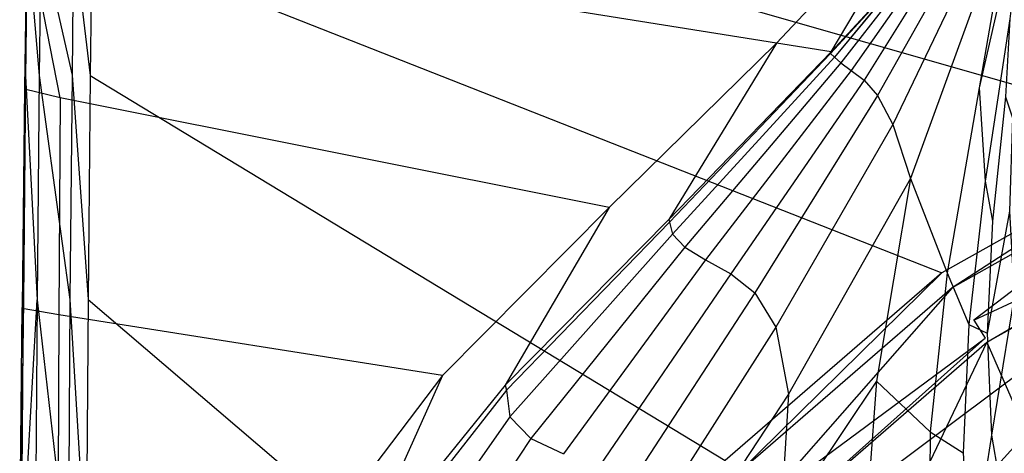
# Model space of a CAD drawing. Extents: x 0 to 0.36, y -0.56 to 0.
# Tile 7 of 24: x 0.001 to 0.104, y -0.216 to -0.17. Entities that reach past the tile are written whole.
import ezdxf

# ---------------------------------------------------------------- set-up
doc = ezdxf.new("R2010")
doc.units = 0
doc.layers.add('L0_WC_N_566010__0___REPLACEMTFO', color=7, linetype='CONTINUOUS')

msp = doc.modelspace()

# ---------------------------------------------------------------- linework, layer by layer
at = {"layer": 'L0_WC_N_566010__0___REPLACEMTFO', "color": 8}
for points, invisible_edges in [([(0.15106, -0.173156, 0.354705), (0.008976, -0.131165, 0.354705), (0.008571, -0.149308, 0.354705), (0.15106, -0.173156, 0.354705)], 13), ([(0.008976, -0.131165, 0.354705), (0.15106, -0.173156, 0.354705), (0.148276, -0.131034, 0.354705), (0.008976, -0.131165, 0.354705)], 14), ([(0.08006, -0.172533, 0.311228), (0.005159, -0.160558, 0.310584), (0.005232, -0.148407, 0.310593), (0.08006, -0.172533, 0.311228)], 14), ([(0.097306, -0.154176, 0.311151), (0.08006, -0.172533, 0.311228), (0.005232, -0.148407, 0.310593), (0.097306, -0.154176, 0.311151)], 14), ([(0.123186, -0.182078, 0.354706), (0.008571, -0.149308, 0.354705), (0.008356, -0.161548, 0.354705), (0.123186, -0.182078, 0.354706)], 13), ([(0.008571, -0.149308, 0.354705), (0.123186, -0.182078, 0.354706), (0.15106, -0.173156, 0.354705), (0.008571, -0.149308, 0.354705)], 14), ([(0.097306, -0.154176, 0.311151), (0.085787, -0.173449, 0.311275), (0.08006, -0.172533, 0.311228), (0.097306, -0.154176, 0.311151)], 13), ([(0.085787, -0.173449, 0.311275), (0.097306, -0.154176, 0.311151), (0.10318, -0.154545, 0.311187), (0.085787, -0.173449, 0.311275)], 14), ([(0.103093, -0.154736, 0.308614), (0.085787, -0.173449, 0.311275), (0.10318, -0.154545, 0.311187), (0.103093, -0.154736, 0.308614)], 14), ([(0.106455, -0.154594, 0.163813), (0.101313, -0.177234, 0.160293), (0.104648, -0.15779, 0.18389), (0.106455, -0.154594, 0.163813)], 14), ([(0.106455, -0.154594, 0.163813), (0.104504, -0.170002, 0.144948), (0.101313, -0.177234, 0.160293), (0.106455, -0.154594, 0.163813)], 14), ([(0.085787, -0.173449, 0.311275), (0.103093, -0.154736, 0.308614), (0.085717, -0.173617, 0.30872), (0.085787, -0.173449, 0.311275)], 13), ([(0.103093, -0.154736, 0.308614), (0.102044, -0.15476, 0.296243), (0.085717, -0.173617, 0.30872), (0.103093, -0.154736, 0.308614)], 14), ([(0.102044, -0.15476, 0.296243), (0.086131, -0.173997, 0.295037), (0.085717, -0.173617, 0.30872), (0.102044, -0.15476, 0.296243)], 14), ([(0.102219, -0.154756, 0.282828), (0.086805, -0.174616, 0.280585), (0.086131, -0.173997, 0.295037), (0.102219, -0.154756, 0.282828)], 14), ([(0.102219, -0.154756, 0.282828), (0.086131, -0.173997, 0.295037), (0.102044, -0.15476, 0.296243), (0.102219, -0.154756, 0.282828)], 14), ([(0.102219, -0.154756, 0.282828), (0.102205, -0.154987, 0.268301), (0.086805, -0.174616, 0.280585), (0.102219, -0.154756, 0.282828)], 14), ([(0.102205, -0.154987, 0.268301), (0.087882, -0.175397, 0.264905), (0.086805, -0.174616, 0.280585), (0.102205, -0.154987, 0.268301)], 14), ([(0.102205, -0.154987, 0.268301), (0.102489, -0.155171, 0.251681), (0.087882, -0.175397, 0.264905), (0.102205, -0.154987, 0.268301)], 14), ([(0.102489, -0.155171, 0.251681), (0.08925, -0.176401, 0.247592), (0.087882, -0.175397, 0.264905), (0.102489, -0.155171, 0.251681)], 14), ([(0.102489, -0.155171, 0.251681), (0.103085, -0.155901, 0.230286), (0.08925, -0.176401, 0.247592), (0.102489, -0.155171, 0.251681)], 14), ([(0.103085, -0.155901, 0.230286), (0.090667, -0.17804, 0.227975), (0.08925, -0.176401, 0.247592), (0.103085, -0.155901, 0.230286)], 14), ([(0.103085, -0.155901, 0.230286), (0.103828, -0.156962, 0.207124), (0.090667, -0.17804, 0.227975), (0.103085, -0.155901, 0.230286)], 14), ([(0.103828, -0.156962, 0.207124), (0.092265, -0.181049, 0.206521), (0.090667, -0.17804, 0.227975), (0.103828, -0.156962, 0.207124)], 14), ([(0.103828, -0.156962, 0.207124), (0.104648, -0.15779, 0.18389), (0.092265, -0.181049, 0.206521), (0.103828, -0.156962, 0.207124)], 14), ([(0.104648, -0.15779, 0.18389), (0.094118, -0.186716, 0.181692), (0.092265, -0.181049, 0.206521), (0.104648, -0.15779, 0.18389)], 14), ([(0.104648, -0.15779, 0.18389), (0.101313, -0.177234, 0.160293), (0.094118, -0.186716, 0.181692), (0.104648, -0.15779, 0.18389)], 14), ([(0.001317, -0.177231, 0.314764), (0.001542, -0.160487, 0.310836), (0.001306, -0.177368, 0.310822), (0.001317, -0.177231, 0.314764)], 13), ([(0.001542, -0.160487, 0.310836), (0.005053, -0.178274, 0.310571), (0.001306, -0.177368, 0.310822), (0.001542, -0.160487, 0.310836)], 13), ([(0.001542, -0.160487, 0.310836), (0.001317, -0.177231, 0.314764), (0.001547, -0.160573, 0.314777), (0.001542, -0.160487, 0.310836)], 14), ([(0.001418, -0.176117, 0.34661), (0.001547, -0.160573, 0.314777), (0.001317, -0.177231, 0.314764), (0.001418, -0.176117, 0.34661)], 13), ([(0.001547, -0.160573, 0.314777), (0.001418, -0.176117, 0.34661), (0.001608, -0.161267, 0.346609), (0.001547, -0.160573, 0.314777)], 14), ([(0.005053, -0.178274, 0.310571), (0.001542, -0.160487, 0.310836), (0.005159, -0.160558, 0.310584), (0.005053, -0.178274, 0.310571)], 14), ([(0.062561, -0.189777, 0.310994), (0.005053, -0.178274, 0.310571), (0.005159, -0.160558, 0.310584), (0.062561, -0.189777, 0.310994)], 14), ([(0.08006, -0.172533, 0.311228), (0.062561, -0.189777, 0.310994), (0.005159, -0.160558, 0.310584), (0.08006, -0.172533, 0.311228)], 14), ([(0.001428, -0.176004, 0.349846), (0.001608, -0.161267, 0.346609), (0.001418, -0.176117, 0.34661), (0.001428, -0.176004, 0.349846)], 13), ([(0.001608, -0.161267, 0.346609), (0.001428, -0.176004, 0.349846), (0.001614, -0.161337, 0.349846), (0.001608, -0.161267, 0.346609)], 14), ([(0.002857, -0.175937, 0.353282), (0.001614, -0.161337, 0.349846), (0.001428, -0.176004, 0.349846), (0.002857, -0.175937, 0.353282)], 13), ([(0.001614, -0.161337, 0.349846), (0.002857, -0.175937, 0.353282), (0.003039, -0.161413, 0.353282), (0.001614, -0.161337, 0.349846)], 14), ([(0.006286, -0.175891, 0.354705), (0.003039, -0.161413, 0.353282), (0.002857, -0.175937, 0.353282), (0.006286, -0.175891, 0.354705)], 13), ([(0.003039, -0.161413, 0.353282), (0.006286, -0.175891, 0.354705), (0.006465, -0.161519, 0.354705), (0.003039, -0.161413, 0.353282)], 14), ([(0.008177, -0.175912, 0.354705), (0.006465, -0.161519, 0.354705), (0.006286, -0.175891, 0.354705), (0.008177, -0.175912, 0.354705)], 13), ([(0.006465, -0.161519, 0.354705), (0.008177, -0.175912, 0.354705), (0.008356, -0.161548, 0.354705), (0.006465, -0.161519, 0.354705)], 14), ([(0.097396, -0.196622, 0.354705), (0.008356, -0.161548, 0.354705), (0.008177, -0.175912, 0.354705), (0.097396, -0.196622, 0.354705)], 13), ([(0.008356, -0.161548, 0.354705), (0.097396, -0.196622, 0.354705), (0.123186, -0.182078, 0.354706), (0.008356, -0.161548, 0.354705)], 14), ([(0.104504, -0.170002, 0.144948), (0.101925, -0.186991, 0.137085), (0.101313, -0.177234, 0.160293), (0.104504, -0.170002, 0.144948)], 14), ([(0.104504, -0.170002, 0.144948), (0.104069, -0.178153, 0.125337), (0.101925, -0.186991, 0.137085), (0.104504, -0.170002, 0.144948)], 14), ([(0.08006, -0.172533, 0.311228), (0.068796, -0.191021, 0.311005), (0.062561, -0.189777, 0.310994), (0.08006, -0.172533, 0.311228)], 14), ([(0.085787, -0.173449, 0.311275), (0.068796, -0.191021, 0.311005), (0.08006, -0.172533, 0.311228), (0.085787, -0.173449, 0.311275)], 14), ([(0.085787, -0.173449, 0.311275), (0.085717, -0.173617, 0.30872), (0.068796, -0.191021, 0.311005), (0.085787, -0.173449, 0.311275)], 14), ([(0.085717, -0.173617, 0.30872), (0.068876, -0.191303, 0.308218), (0.068796, -0.191021, 0.311005), (0.085717, -0.173617, 0.30872)], 14), ([(0.085717, -0.173617, 0.30872), (0.086131, -0.173997, 0.295037), (0.068876, -0.191303, 0.308218), (0.085717, -0.173617, 0.30872)], 14), ([(0.086131, -0.173997, 0.295037), (0.069187, -0.192564, 0.293824), (0.068876, -0.191303, 0.308218), (0.086131, -0.173997, 0.295037)], 14), ([(0.086131, -0.173997, 0.295037), (0.086805, -0.174616, 0.280585), (0.069187, -0.192564, 0.293824), (0.086131, -0.173997, 0.295037)], 14), ([(0.086805, -0.174616, 0.280585), (0.070469, -0.193913, 0.278543), (0.069187, -0.192564, 0.293824), (0.086805, -0.174616, 0.280585)], 14), ([(0.086805, -0.174616, 0.280585), (0.087882, -0.175397, 0.264905), (0.070469, -0.193913, 0.278543), (0.086805, -0.174616, 0.280585)], 14), ([(0.001418, -0.176117, 0.34661), (0.001317, -0.177231, 0.314764), (0.001197, -0.199545, 0.346609), (0.001418, -0.176117, 0.34661)], 14), ([(0.001211, -0.199473, 0.349846), (0.001418, -0.176117, 0.34661), (0.001197, -0.199545, 0.346609), (0.001211, -0.199473, 0.349846)], 13), ([(0.002643, -0.199433, 0.353282), (0.001428, -0.176004, 0.349846), (0.001211, -0.199473, 0.349846), (0.002643, -0.199433, 0.353282)], 13), ([(0.001418, -0.176117, 0.34661), (0.001211, -0.199473, 0.349846), (0.001428, -0.176004, 0.349846), (0.001418, -0.176117, 0.34661)], 14), ([(0.001428, -0.176004, 0.349846), (0.002643, -0.199433, 0.353282), (0.002857, -0.175937, 0.353282), (0.001428, -0.176004, 0.349846)], 14), ([(0.006073, -0.199409, 0.354705), (0.002857, -0.175937, 0.353282), (0.002643, -0.199433, 0.353282), (0.006073, -0.199409, 0.354705)], 13), ([(0.002857, -0.175937, 0.353282), (0.006073, -0.199409, 0.354705), (0.006286, -0.175891, 0.354705), (0.002857, -0.175937, 0.353282)], 14), ([(0.007965, -0.199424, 0.354705), (0.006286, -0.175891, 0.354705), (0.006073, -0.199409, 0.354705), (0.007965, -0.199424, 0.354705)], 13), ([(0.006286, -0.175891, 0.354705), (0.007965, -0.199424, 0.354705), (0.008177, -0.175912, 0.354705), (0.006286, -0.175891, 0.354705)], 14), ([(0.07468, -0.216292, 0.354705), (0.008177, -0.175912, 0.354705), (0.007965, -0.199424, 0.354705), (0.07468, -0.216292, 0.354705)], 13), ([(0.008177, -0.175912, 0.354705), (0.07468, -0.216292, 0.354705), (0.097396, -0.196622, 0.354705), (0.008177, -0.175912, 0.354705)], 14), ([(0.087882, -0.175397, 0.264905), (0.072636, -0.195251, 0.262395), (0.070469, -0.193913, 0.278543), (0.087882, -0.175397, 0.264905)], 14), ([(0.087882, -0.175397, 0.264905), (0.08925, -0.176401, 0.247592), (0.072636, -0.195251, 0.262395), (0.087882, -0.175397, 0.264905)], 14), ([(0.004918, -0.201016, 0.310554), (0.001053, -0.200347, 0.310791), (0.001306, -0.177368, 0.310822), (0.004918, -0.201016, 0.310554)], 14), ([(0.001068, -0.200259, 0.314735), (0.001306, -0.177368, 0.310822), (0.001053, -0.200347, 0.310791), (0.001068, -0.200259, 0.314735)], 13), ([(0.001317, -0.177231, 0.314764), (0.001068, -0.200259, 0.314735), (0.001197, -0.199545, 0.346609), (0.001317, -0.177231, 0.314764)], 14), ([(0.001306, -0.177368, 0.310822), (0.001068, -0.200259, 0.314735), (0.001317, -0.177231, 0.314764), (0.001306, -0.177368, 0.310822)], 14), ([(0.005053, -0.178274, 0.310571), (0.004918, -0.201016, 0.310554), (0.001306, -0.177368, 0.310822), (0.005053, -0.178274, 0.310571)], 14), ([(0.08925, -0.176401, 0.247592), (0.075292, -0.196736, 0.245284), (0.072636, -0.195251, 0.262395), (0.08925, -0.176401, 0.247592)], 14), ([(0.08925, -0.176401, 0.247592), (0.090667, -0.17804, 0.227975), (0.075292, -0.196736, 0.245284), (0.08925, -0.176401, 0.247592)], 14), ([(0.101313, -0.177234, 0.160293), (0.097939, -0.196606, 0.150934), (0.094118, -0.186716, 0.181692), (0.101313, -0.177234, 0.160293)], 14), ([(0.101313, -0.177234, 0.160293), (0.101925, -0.186991, 0.137085), (0.097939, -0.196606, 0.150934), (0.101313, -0.177234, 0.160293)], 14), ([(0.045074, -0.207363, 0.310591), (0.004918, -0.201016, 0.310554), (0.005053, -0.178274, 0.310571), (0.045074, -0.207363, 0.310591)], 14), ([(0.062561, -0.189777, 0.310994), (0.045074, -0.207363, 0.310591), (0.005053, -0.178274, 0.310571), (0.062561, -0.189777, 0.310994)], 14), ([(0.090667, -0.17804, 0.227975), (0.077821, -0.198726, 0.227432), (0.075292, -0.196736, 0.245284), (0.090667, -0.17804, 0.227975)], 14), ([(0.090667, -0.17804, 0.227975), (0.092265, -0.181049, 0.206521), (0.077821, -0.198726, 0.227432), (0.090667, -0.17804, 0.227975)], 14), ([(0.104069, -0.178153, 0.125337), (0.102692, -0.191211, 0.116532), (0.101925, -0.186991, 0.137085), (0.104069, -0.178153, 0.125337)], 14), ([(0.104069, -0.178153, 0.125337), (0.104793, -0.180382, 0.106608), (0.102692, -0.191211, 0.116532), (0.104069, -0.178153, 0.125337)], 14), ([(0.104793, -0.180382, 0.106608), (0.104495, -0.190164, 0.097207), (0.102692, -0.191211, 0.116532), (0.104793, -0.180382, 0.106608)], 14), ([(0.092265, -0.181049, 0.206521), (0.080011, -0.202306, 0.209302), (0.077821, -0.198726, 0.227432), (0.092265, -0.181049, 0.206521)], 14), ([(0.092265, -0.181049, 0.206521), (0.094118, -0.186716, 0.181692), (0.080011, -0.202306, 0.209302), (0.092265, -0.181049, 0.206521)], 14), ([(0.098485, -0.198192, 0.354705), (0.123186, -0.182078, 0.354706), (0.097396, -0.196622, 0.354705), (0.098485, -0.198192, 0.354705)], 13), ([(0.123186, -0.182078, 0.354706), (0.098485, -0.198192, 0.354705), (0.123942, -0.183836, 0.354706), (0.123186, -0.182078, 0.354706)], 14), ([(0.100726, -0.201581, 0.35316), (0.123942, -0.183836, 0.354706), (0.098485, -0.198192, 0.354705), (0.100726, -0.201581, 0.35316)], 13), ([(0.123942, -0.183836, 0.354706), (0.100726, -0.201581, 0.35316), (0.125493, -0.187604, 0.353161), (0.123942, -0.183836, 0.354706)], 14), ([(0.094118, -0.186716, 0.181692), (0.081337, -0.209325, 0.191755), (0.080011, -0.202306, 0.209302), (0.094118, -0.186716, 0.181692)], 14), ([(0.094118, -0.186716, 0.181692), (0.090551, -0.207971, 0.166128), (0.081337, -0.209325, 0.191755), (0.094118, -0.186716, 0.181692)], 14), ([(0.094118, -0.186716, 0.181692), (0.097939, -0.196606, 0.150934), (0.090551, -0.207971, 0.166128), (0.094118, -0.186716, 0.181692)], 14), ([(0.101925, -0.186991, 0.137085), (0.100227, -0.202045, 0.127864), (0.097939, -0.196606, 0.150934), (0.101925, -0.186991, 0.137085)], 14), ([(0.101925, -0.186991, 0.137085), (0.102692, -0.191211, 0.116532), (0.100227, -0.202045, 0.127864), (0.101925, -0.186991, 0.137085)], 14), ([(0.100726, -0.201581, 0.35316), (0.126317, -0.189682, 0.349432), (0.125493, -0.187604, 0.353161), (0.100726, -0.201581, 0.35316)], 14), ([(0.07406, -0.230606, 0.269248), (0.125636, -0.192012, 0.248522), (0.120945, -0.189727, 0.265592), (0.07406, -0.230606, 0.269248)], 14), ([(0.126317, -0.189682, 0.349432), (0.100726, -0.201581, 0.35316), (0.101915, -0.203454, 0.349428), (0.126317, -0.189682, 0.349432)], 13), ([(0.102106, -0.203895, 0.346642), (0.126317, -0.189682, 0.349432), (0.101915, -0.203454, 0.349428), (0.102106, -0.203895, 0.346642)], 14), ([(0.126317, -0.189682, 0.349432), (0.102106, -0.203895, 0.346642), (0.126448, -0.190159, 0.346606), (0.126317, -0.189682, 0.349432)], 13), ([(0.062561, -0.189777, 0.310994), (0.051637, -0.208384, 0.310492), (0.045074, -0.207363, 0.310591), (0.062561, -0.189777, 0.310994)], 14), ([(0.068796, -0.191021, 0.311005), (0.051637, -0.208384, 0.310492), (0.062561, -0.189777, 0.310994), (0.068796, -0.191021, 0.311005)], 14), ([(0.102106, -0.203895, 0.346642), (0.107599, -0.216533, 0.267442), (0.126448, -0.190159, 0.346606), (0.102106, -0.203895, 0.346642)], 14), ([(0.104495, -0.190164, 0.097207), (0.102134, -0.202948, 0.107046), (0.102692, -0.191211, 0.116532), (0.104495, -0.190164, 0.097207)], 14), ([(0.104495, -0.190164, 0.097207), (0.104951, -0.199089, 0.087245), (0.102134, -0.202948, 0.107046), (0.104495, -0.190164, 0.097207)], 14), ([(0.068796, -0.191021, 0.311005), (0.068876, -0.191303, 0.308218), (0.051637, -0.208384, 0.310492), (0.068796, -0.191021, 0.311005)], 14), ([(0.068876, -0.191303, 0.308218), (0.051781, -0.208905, 0.307274), (0.051637, -0.208384, 0.310492), (0.068876, -0.191303, 0.308218)], 14), ([(0.068876, -0.191303, 0.308218), (0.069187, -0.192564, 0.293824), (0.051781, -0.208905, 0.307274), (0.068876, -0.191303, 0.308218)], 14), ([(0.102692, -0.191211, 0.116532), (0.102134, -0.202948, 0.107046), (0.100227, -0.202045, 0.127864), (0.102692, -0.191211, 0.116532)], 14), ([(0.069187, -0.192564, 0.293824), (0.052133, -0.211728, 0.292475), (0.051781, -0.208905, 0.307274), (0.069187, -0.192564, 0.293824)], 14), ([(0.069187, -0.192564, 0.293824), (0.070469, -0.193913, 0.278543), (0.052133, -0.211728, 0.292475), (0.069187, -0.192564, 0.293824)], 14), ([(0.07406, -0.230606, 0.269248), (0.086492, -0.235253, 0.240086), (0.125636, -0.192012, 0.248522), (0.07406, -0.230606, 0.269248)], 14), ([(0.125636, -0.192012, 0.248522), (0.086492, -0.235253, 0.240086), (0.138282, -0.193681, 0.233944), (0.125636, -0.192012, 0.248522)], 14), ([(0.086492, -0.235253, 0.240086), (0.105507, -0.236485, 0.212527), (0.138282, -0.193681, 0.233944), (0.086492, -0.235253, 0.240086)], 14), ([(0.070469, -0.193913, 0.278543), (0.054325, -0.213995, 0.276669), (0.052133, -0.211728, 0.292475), (0.070469, -0.193913, 0.278543)], 14), ([(0.070469, -0.193913, 0.278543), (0.072636, -0.195251, 0.262395), (0.054325, -0.213995, 0.276669), (0.070469, -0.193913, 0.278543)], 14), ([(0.072636, -0.195251, 0.262395), (0.057768, -0.215583, 0.260303), (0.054325, -0.213995, 0.276669), (0.072636, -0.195251, 0.262395)], 14), ([(0.072636, -0.195251, 0.262395), (0.075292, -0.196736, 0.245284), (0.057768, -0.215583, 0.260303), (0.072636, -0.195251, 0.262395)], 14), ([(0.075292, -0.196736, 0.245284), (0.061647, -0.216705, 0.243628), (0.057768, -0.215583, 0.260303), (0.075292, -0.196736, 0.245284)], 14), ([(0.075292, -0.196736, 0.245284), (0.077821, -0.198726, 0.227432), (0.061647, -0.216705, 0.243628), (0.075292, -0.196736, 0.245284)], 14), ([(0.076054, -0.217616, 0.354705), (0.097396, -0.196622, 0.354705), (0.07468, -0.216292, 0.354705), (0.076054, -0.217616, 0.354705)], 13), ([(0.097396, -0.196622, 0.354705), (0.076054, -0.217616, 0.354705), (0.098485, -0.198192, 0.354705), (0.097396, -0.196622, 0.354705)], 14), ([(0.097939, -0.196606, 0.150934), (0.096159, -0.21327, 0.140699), (0.090551, -0.207971, 0.166128), (0.097939, -0.196606, 0.150934)], 14), ([(0.097939, -0.196606, 0.150934), (0.100227, -0.202045, 0.127864), (0.096159, -0.21327, 0.140699), (0.097939, -0.196606, 0.150934)], 14), ([(0.077821, -0.198726, 0.227432), (0.06535, -0.217872, 0.227123), (0.061647, -0.216705, 0.243628), (0.077821, -0.198726, 0.227432)], 14), ([(0.077821, -0.198726, 0.227432), (0.080011, -0.202306, 0.209302), (0.06535, -0.217872, 0.227123), (0.077821, -0.198726, 0.227432)], 14), ([(0.078892, -0.220504, 0.353159), (0.098485, -0.198192, 0.354705), (0.076054, -0.217616, 0.354705), (0.078892, -0.220504, 0.353159)], 13), ([(0.098485, -0.198192, 0.354705), (0.078892, -0.220504, 0.353159), (0.100726, -0.201581, 0.35316), (0.098485, -0.198192, 0.354705)], 14), ([(0.001197, -0.199545, 0.346609), (0.000822, -0.227655, 0.314694), (0.000987, -0.227961, 0.346608), (0.001197, -0.199545, 0.346609)], 14), ([(0.001197, -0.199545, 0.346609), (0.001068, -0.200259, 0.314735), (0.000822, -0.227655, 0.314694), (0.001197, -0.199545, 0.346609)], 14), ([(0.001211, -0.199473, 0.349846), (0.000987, -0.227961, 0.346608), (0.001004, -0.227992, 0.349846), (0.001211, -0.199473, 0.349846)], 13), ([(0.000987, -0.227961, 0.346608), (0.001211, -0.199473, 0.349846), (0.001197, -0.199545, 0.346609), (0.000987, -0.227961, 0.346608)], 14), ([(0.002643, -0.199433, 0.353282), (0.001004, -0.227992, 0.349846), (0.00244, -0.228025, 0.353282), (0.002643, -0.199433, 0.353282)], 13), ([(0.001004, -0.227992, 0.349846), (0.002643, -0.199433, 0.353282), (0.001211, -0.199473, 0.349846), (0.001004, -0.227992, 0.349846)], 14), ([(0.005872, -0.228071, 0.354705), (0.002643, -0.199433, 0.353282), (0.00244, -0.228025, 0.353282), (0.005872, -0.228071, 0.354705)], 13), ([(0.002643, -0.199433, 0.353282), (0.005872, -0.228071, 0.354705), (0.006073, -0.199409, 0.354705), (0.002643, -0.199433, 0.353282)], 14), ([(0.007763, -0.228084, 0.354705), (0.006073, -0.199409, 0.354705), (0.005872, -0.228071, 0.354705), (0.007763, -0.228084, 0.354705)], 13), ([(0.006073, -0.199409, 0.354705), (0.007763, -0.228084, 0.354705), (0.007965, -0.199424, 0.354705), (0.006073, -0.199409, 0.354705)], 14), ([(0.055942, -0.240383, 0.354705), (0.007965, -0.199424, 0.354705), (0.007763, -0.228084, 0.354705), (0.055942, -0.240383, 0.354705)], 13), ([(0.007965, -0.199424, 0.354705), (0.055942, -0.240383, 0.354705), (0.07468, -0.216292, 0.354705), (0.007965, -0.199424, 0.354705)], 14), ([(0.104951, -0.199089, 0.087245), (0.102588, -0.213645, 0.097098), (0.102134, -0.202948, 0.107046), (0.104951, -0.199089, 0.087245)], 14), ([(0.104951, -0.199089, 0.087245), (0.106517, -0.20742, 0.076746), (0.102588, -0.213645, 0.097098), (0.104951, -0.199089, 0.087245)], 14), ([(0.001068, -0.200259, 0.314735), (0.000805, -0.227619, 0.310746), (0.000822, -0.227655, 0.314694), (0.001068, -0.200259, 0.314735)], 13), ([(0.000805, -0.227619, 0.310746), (0.001068, -0.200259, 0.314735), (0.001053, -0.200347, 0.310791), (0.000805, -0.227619, 0.310746)], 14), ([(0.004794, -0.22757, 0.310534), (0.000805, -0.227619, 0.310746), (0.001053, -0.200347, 0.310791), (0.004794, -0.22757, 0.310534)], 14), ([(0.004918, -0.201016, 0.310554), (0.004794, -0.22757, 0.310534), (0.001053, -0.200347, 0.310791), (0.004918, -0.201016, 0.310554)], 14), ([(0.029797, -0.227615, 0.31025), (0.004794, -0.22757, 0.310534), (0.004918, -0.201016, 0.310554), (0.029797, -0.227615, 0.31025)], 14), ([(0.045074, -0.207363, 0.310591), (0.029797, -0.227615, 0.31025), (0.004918, -0.201016, 0.310554), (0.045074, -0.207363, 0.310591)], 14), ([(0.078892, -0.220504, 0.353159), (0.101915, -0.203454, 0.349428), (0.100726, -0.201581, 0.35316), (0.078892, -0.220504, 0.353159)], 14), ([(0.100227, -0.202045, 0.127864), (0.099636, -0.215495, 0.118153), (0.096159, -0.21327, 0.140699), (0.100227, -0.202045, 0.127864)], 14), ([(0.100227, -0.202045, 0.127864), (0.102134, -0.202948, 0.107046), (0.099636, -0.215495, 0.118153), (0.100227, -0.202045, 0.127864)], 14), ([(0.080011, -0.202306, 0.209302), (0.068614, -0.220177, 0.211577), (0.06535, -0.217872, 0.227123), (0.080011, -0.202306, 0.209302)], 14), ([(0.080011, -0.202306, 0.209302), (0.081337, -0.209325, 0.191755), (0.068614, -0.220177, 0.211577), (0.080011, -0.202306, 0.209302)], 14), ([(0.102134, -0.202948, 0.107046), (0.102588, -0.213645, 0.097098), (0.099636, -0.215495, 0.118153), (0.102134, -0.202948, 0.107046)], 14), ([(0.101915, -0.203454, 0.349428), (0.078892, -0.220504, 0.353159), (0.080395, -0.222106, 0.349424), (0.101915, -0.203454, 0.349428)], 13), ([(0.080637, -0.222497, 0.346693), (0.101915, -0.203454, 0.349428), (0.080395, -0.222106, 0.349424), (0.080637, -0.222497, 0.346693)], 14), ([(0.101915, -0.203454, 0.349428), (0.080637, -0.222497, 0.346693), (0.102106, -0.203895, 0.346642), (0.101915, -0.203454, 0.349428)], 13), ([(0.080637, -0.222497, 0.346693), (0.087802, -0.233893, 0.269285), (0.102106, -0.203895, 0.346642), (0.080637, -0.222497, 0.346693)], 14), ([(0.102106, -0.203895, 0.346642), (0.087802, -0.233893, 0.269285), (0.107599, -0.216533, 0.267442), (0.102106, -0.203895, 0.346642)], 14), ([(0.045074, -0.207363, 0.310591), (0.036003, -0.227726, 0.310023), (0.029797, -0.227615, 0.31025), (0.045074, -0.207363, 0.310591)], 14), ([(0.051637, -0.208384, 0.310492), (0.036003, -0.227726, 0.310023), (0.045074, -0.207363, 0.310591), (0.051637, -0.208384, 0.310492)], 14), ([(0.090551, -0.207971, 0.166128), (0.089264, -0.225337, 0.154148), (0.080503, -0.223003, 0.177999), (0.090551, -0.207971, 0.166128)], 14), ([(0.090551, -0.207971, 0.166128), (0.080503, -0.223003, 0.177999), (0.081337, -0.209325, 0.191755), (0.090551, -0.207971, 0.166128)], 14), ([(0.090551, -0.207971, 0.166128), (0.096159, -0.21327, 0.140699), (0.089264, -0.225337, 0.154148), (0.090551, -0.207971, 0.166128)], 14), ([(0.106517, -0.20742, 0.076746), (0.104324, -0.223616, 0.08672), (0.102588, -0.213645, 0.097098), (0.106517, -0.20742, 0.076746)], 14), ([(0.051781, -0.208905, 0.307274), (0.035987, -0.229107, 0.306467), (0.036003, -0.227726, 0.310023), (0.051781, -0.208905, 0.307274)], 14), ([(0.051781, -0.208905, 0.307274), (0.052133, -0.211728, 0.292475), (0.035987, -0.229107, 0.306467), (0.051781, -0.208905, 0.307274)], 14), ([(0.051637, -0.208384, 0.310492), (0.051781, -0.208905, 0.307274), (0.036003, -0.227726, 0.310023), (0.051637, -0.208384, 0.310492)], 14), ([(0.081337, -0.209325, 0.191755), (0.0708, -0.225309, 0.198267), (0.068614, -0.220177, 0.211577), (0.081337, -0.209325, 0.191755)], 14), ([(0.081337, -0.209325, 0.191755), (0.080503, -0.223003, 0.177999), (0.0708, -0.225309, 0.198267), (0.081337, -0.209325, 0.191755)], 14), ([(0.052133, -0.211728, 0.292475), (0.036511, -0.234069, 0.291199), (0.035987, -0.229107, 0.306467), (0.052133, -0.211728, 0.292475)], 14), ([(0.052133, -0.211728, 0.292475), (0.054325, -0.213995, 0.276669), (0.036511, -0.234069, 0.291199), (0.052133, -0.211728, 0.292475)], 14), ([(0.096159, -0.21327, 0.140699), (0.096081, -0.228211, 0.130591), (0.089264, -0.225337, 0.154148), (0.096159, -0.21327, 0.140699)], 14), ([(0.096159, -0.21327, 0.140699), (0.099636, -0.215495, 0.118153), (0.096081, -0.228211, 0.130591), (0.096159, -0.21327, 0.140699)], 14), ([(0.054325, -0.213995, 0.276669), (0.039548, -0.236495, 0.274854), (0.036511, -0.234069, 0.291199), (0.054325, -0.213995, 0.276669)], 14), ([(0.054325, -0.213995, 0.276669), (0.057768, -0.215583, 0.260303), (0.039548, -0.236495, 0.274854), (0.054325, -0.213995, 0.276669)], 14), ([(0.102588, -0.213645, 0.097098), (0.10035, -0.227728, 0.10826), (0.099636, -0.215495, 0.118153), (0.102588, -0.213645, 0.097098)], 14), ([(0.102588, -0.213645, 0.097098), (0.104324, -0.223616, 0.08672), (0.10035, -0.227728, 0.10826), (0.102588, -0.213645, 0.097098)], 14), ([(0.099636, -0.215495, 0.118153), (0.10035, -0.227728, 0.10826), (0.096081, -0.228211, 0.130591), (0.099636, -0.215495, 0.118153)], 14)]:
    msp.add_3dface(points, dxfattribs=dict(at, invisible_edges=invisible_edges))

doc.saveas('drawing.dxf')
